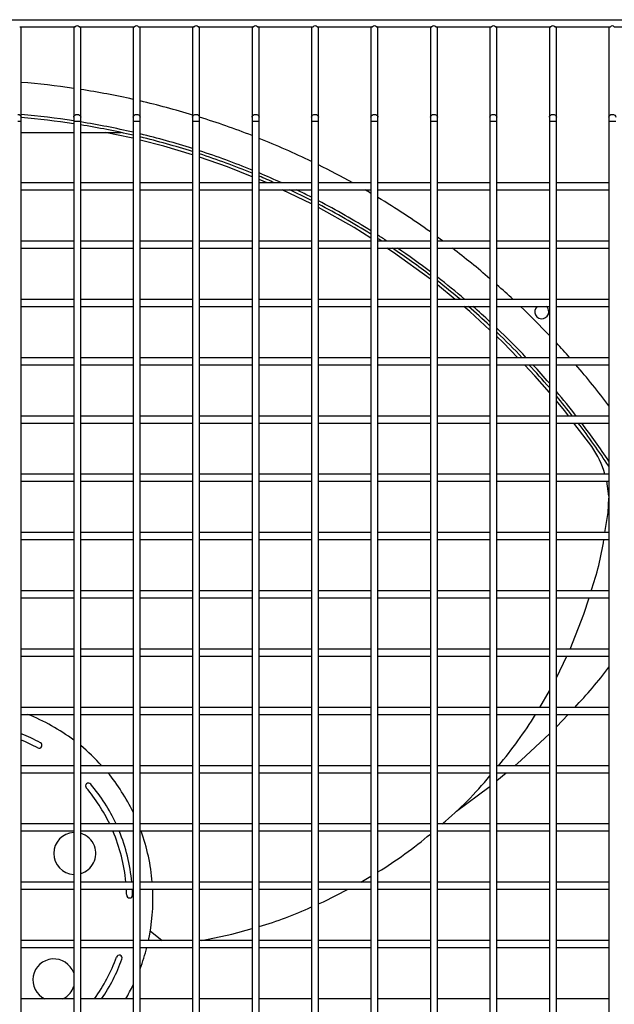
# Model space of a CAD drawing. Extents: x -90708 to 277869, y -117 to 207445.
# Tile 138 of 233: x -76501 to -76246, y 127051 to 127474. Entities that reach past the tile are written whole.
import ezdxf

# ---------------------------------------------------------------- set-up
doc = ezdxf.new("R2010")
doc.units = 0
doc.header["$MEASUREMENT"] = 0
doc.layers.add('ARQ - EQUIPO CONDENSADORA', color=40, linetype='CONTINUOUS')

msp = doc.modelspace()

# ---------------------------------------------------------------- linework, layer by layer
at = {"layer": 'ARQ - EQUIPO CONDENSADORA', "linetype": 'Continuous'}
for p, q in [((-76905.694, 127473.674), (-76221.194, 127473.674)), ((-76500.844, 127470.674), (-76477.043, 127470.674)), ((-76500.194, 127470.174), (-76500.194, 127470.674)), ((-76500.194, 127431.801), (-76500.194, 127470.174)), ((-76477.694, 127470.674), (-76477.694, 127470.174)), ((-76477.694, 127470.174), (-76477.694, 127431.801)), ((-76475.344, 127470.674), (-76451.543, 127470.674)), ((-76474.694, 127470.174), (-76474.694, 127470.674)), ((-76474.694, 127431.801), (-76474.694, 127470.174)), ((-76452.194, 127470.674), (-76452.194, 127470.174)), ((-76452.194, 127470.174), (-76452.194, 127431.801)), ((-76449.844, 127470.674), (-76426.043, 127470.674)), ((-76449.194, 127470.174), (-76449.194, 127470.674)), ((-76449.194, 127431.801), (-76449.194, 127470.174)), ((-76426.694, 127470.674), (-76426.694, 127470.174)), ((-76426.694, 127470.174), (-76426.694, 127431.801)), ((-76424.344, 127470.674), (-76400.543, 127470.674)), ((-76423.694, 127470.174), (-76423.694, 127470.674)), ((-76423.694, 127431.801), (-76423.694, 127470.174)), ((-76401.194, 127470.674), (-76401.194, 127470.174)), ((-76401.194, 127470.174), (-76401.194, 127431.801)), ((-76398.844, 127470.674), (-76375.043, 127470.674)), ((-76398.194, 127470.174), (-76398.194, 127470.674)), ((-76398.194, 127431.801), (-76398.194, 127470.174)), ((-76375.694, 127470.674), (-76375.694, 127470.174)), ((-76375.694, 127470.174), (-76375.694, 127431.801)), ((-76373.344, 127470.674), (-76349.543, 127470.674)), ((-76372.694, 127470.174), (-76372.694, 127470.674)), ((-76372.694, 127431.801), (-76372.694, 127470.174)), ((-76350.194, 127470.674), (-76350.194, 127470.174)), ((-76350.194, 127470.174), (-76350.194, 127431.801)), ((-76347.844, 127470.674), (-76324.043, 127470.674)), ((-76347.194, 127470.174), (-76347.194, 127470.674)), ((-76347.194, 127431.801), (-76347.194, 127470.174)), ((-76324.694, 127470.674), (-76324.694, 127470.174)), ((-76324.694, 127470.174), (-76324.694, 127431.801)), ((-76322.344, 127470.674), (-76298.543, 127470.674)), ((-76321.694, 127470.174), (-76321.694, 127470.674)), ((-76321.694, 127431.801), (-76321.694, 127470.174)), ((-76299.194, 127470.674), (-76299.194, 127470.174)), ((-76299.194, 127470.174), (-76299.194, 127431.801)), ((-76296.844, 127470.674), (-76273.043, 127470.674)), ((-76296.194, 127470.174), (-76296.194, 127470.674)), ((-76296.194, 127431.801), (-76296.194, 127470.174)), ((-76273.694, 127470.674), (-76273.694, 127470.174)), ((-76273.694, 127470.174), (-76273.694, 127431.801)), ((-76271.344, 127470.674), (-76247.543, 127470.674)), ((-76270.694, 127470.174), (-76270.694, 127470.674)), ((-76270.694, 127431.801), (-76270.694, 127470.174)), ((-76248.194, 127470.674), (-76248.194, 127470.174)), ((-76248.194, 127470.174), (-76248.194, 127431.801)), ((-76245.844, 127470.674), (-76222.043, 127470.674)), ((-76500.194, 127430.124), (-76500.194, 127431.801)), ((-76477.694, 127431.801), (-76477.694, 127430.124)), ((-76474.694, 127430.124), (-76474.694, 127431.801)), ((-76452.194, 127431.801), (-76452.194, 127430.124)), ((-76449.194, 127430.124), (-76449.194, 127431.801)), ((-76426.694, 127431.801), (-76426.694, 127430.124)), ((-76423.694, 127430.124), (-76423.694, 127431.801)), ((-76401.194, 127431.801), (-76401.194, 127430.124)), ((-76398.194, 127430.124), (-76398.194, 127431.801)), ((-76375.694, 127431.801), (-76375.694, 127430.124)), ((-76372.694, 127430.124), (-76372.694, 127431.801)), ((-76350.194, 127431.801), (-76350.194, 127430.124)), ((-76347.194, 127430.124), (-76347.194, 127431.801)), ((-76324.694, 127431.801), (-76324.694, 127430.124)), ((-76321.694, 127430.124), (-76321.694, 127431.801)), ((-76299.194, 127431.801), (-76299.194, 127430.124)), ((-76296.194, 127430.124), (-76296.194, 127431.801)), ((-76273.694, 127431.801), (-76273.694, 127430.124)), ((-76270.694, 127430.124), (-76270.694, 127431.801)), ((-76248.194, 127431.801), (-76248.194, 127430.124)), ((-76501.694, 127430.124), (-76500.194, 127430.124)), ((-76500.194, 127402.174), (-76500.194, 127430.124)), ((-76477.694, 127430.124), (-76477.694, 127402.175)), ((-76477.694, 127430.124), (-76476.194, 127430.124)), ((-76476.194, 127430.124), (-76474.694, 127430.124)), ((-76474.694, 127402.174), (-76474.694, 127430.124)), ((-76452.194, 127430.124), (-76452.194, 127402.175)), ((-76452.194, 127430.124), (-76450.694, 127430.124)), ((-76450.694, 127430.124), (-76449.194, 127430.124)), ((-76449.194, 127402.174), (-76449.194, 127430.124)), ((-76426.694, 127430.124), (-76426.694, 127402.175)), ((-76426.694, 127430.124), (-76425.194, 127430.124)), ((-76425.194, 127430.124), (-76423.694, 127430.124)), ((-76423.694, 127402.174), (-76423.694, 127430.124)), ((-76401.194, 127430.124), (-76401.194, 127402.175)), ((-76401.194, 127430.124), (-76399.694, 127430.124)), ((-76399.694, 127430.124), (-76398.194, 127430.124)), ((-76398.194, 127402.174), (-76398.194, 127430.124)), ((-76375.694, 127430.124), (-76375.694, 127402.175)), ((-76375.694, 127430.124), (-76374.194, 127430.124)), ((-76374.194, 127430.124), (-76372.694, 127430.124)), ((-76372.694, 127402.174), (-76372.694, 127430.124)), ((-76350.194, 127430.124), (-76350.194, 127402.175)), ((-76350.194, 127430.124), (-76348.694, 127430.124)), ((-76348.694, 127430.124), (-76347.194, 127430.124)), ((-76347.194, 127402.174), (-76347.194, 127430.124)), ((-76324.694, 127430.124), (-76324.694, 127402.175)), ((-76324.694, 127430.124), (-76323.194, 127430.124)), ((-76323.194, 127430.124), (-76321.694, 127430.124)), ((-76321.694, 127402.174), (-76321.694, 127430.124)), ((-76299.194, 127430.124), (-76299.194, 127402.175)), ((-76299.194, 127430.124), (-76297.694, 127430.124)), ((-76297.694, 127430.124), (-76296.194, 127430.124)), ((-76296.194, 127402.174), (-76296.194, 127430.124)), ((-76273.694, 127430.124), (-76273.694, 127402.175)), ((-76273.694, 127430.124), (-76272.194, 127430.124)), ((-76272.194, 127430.124), (-76270.694, 127430.124)), ((-76270.694, 127402.174), (-76270.694, 127430.124)), ((-76248.194, 127430.124), (-76248.194, 127402.175)), ((-76248.194, 127430.124), (-76246.694, 127430.124)), ((-76246.694, 127430.124), (-76245.194, 127430.124)), ((-76500.194, 127425.268), (-76477.694, 127425.268)), ((-76474.694, 127425.268), (-76457.353, 127425.268)), ((-76477.694, 127403.674), (-76500.194, 127403.674)), ((-76500.194, 127377.174), (-76500.194, 127402.174)), ((-76477.694, 127402.175), (-76477.694, 127377.175)), ((-76452.194, 127403.674), (-76474.694, 127403.674)), ((-76474.694, 127377.174), (-76474.694, 127402.174)), ((-76452.194, 127402.175), (-76452.194, 127377.175)), ((-76426.694, 127403.674), (-76449.194, 127403.674)), ((-76449.194, 127377.174), (-76449.194, 127402.174)), ((-76426.694, 127402.175), (-76426.694, 127377.175)), ((-76401.194, 127403.674), (-76423.694, 127403.674)), ((-76423.694, 127377.174), (-76423.694, 127402.174)), ((-76401.194, 127402.175), (-76401.194, 127377.175)), ((-76394.736, 127403.674), (-76398.194, 127405.081)), ((-76375.694, 127403.674), (-76398.194, 127403.674)), ((-76398.194, 127377.174), (-76398.194, 127402.174)), ((-76375.694, 127402.175), (-76375.694, 127377.175)), ((-76350.194, 127403.674), (-76372.694, 127403.674)), ((-76372.694, 127377.174), (-76372.694, 127402.174)), ((-76350.194, 127402.175), (-76350.194, 127377.175)), ((-76324.694, 127403.674), (-76347.194, 127403.674)), ((-76347.194, 127377.174), (-76347.194, 127402.174)), ((-76324.694, 127402.175), (-76324.694, 127377.175)), ((-76299.194, 127403.674), (-76321.694, 127403.674)), ((-76321.694, 127377.174), (-76321.694, 127402.174)), ((-76299.194, 127402.175), (-76299.194, 127377.175)), ((-76273.694, 127403.674), (-76296.194, 127403.674)), ((-76296.194, 127377.174), (-76296.194, 127402.174)), ((-76273.694, 127402.175), (-76273.694, 127377.175)), ((-76248.194, 127403.674), (-76270.694, 127403.674)), ((-76270.694, 127377.174), (-76270.694, 127402.174)), ((-76248.194, 127402.175), (-76248.194, 127377.175)), ((-76500.194, 127400.674), (-76477.694, 127400.674)), ((-76474.694, 127400.674), (-76452.194, 127400.674)), ((-76449.194, 127400.674), (-76426.694, 127400.674)), ((-76423.694, 127400.674), (-76401.194, 127400.674)), ((-76398.194, 127400.674), (-76375.694, 127400.674)), ((-76375.694, 127394.664), (-76388.239, 127400.674)), ((-76372.694, 127400.674), (-76350.194, 127400.674)), ((-76347.194, 127400.674), (-76324.694, 127400.674)), ((-76321.694, 127400.674), (-76299.194, 127400.674)), ((-76296.194, 127400.674), (-76273.694, 127400.674)), ((-76270.694, 127400.674), (-76248.194, 127400.674)), ((-76477.694, 127378.674), (-76500.194, 127378.674)), ((-76500.194, 127352.174), (-76500.194, 127377.174)), ((-76477.694, 127377.175), (-76477.694, 127352.175)), ((-76452.194, 127378.674), (-76474.694, 127378.674)), ((-76474.694, 127352.174), (-76474.694, 127377.174)), ((-76452.194, 127377.175), (-76452.194, 127352.175)), ((-76426.694, 127378.674), (-76449.194, 127378.674)), ((-76449.194, 127352.174), (-76449.194, 127377.174)), ((-76426.694, 127377.175), (-76426.694, 127352.175)), ((-76401.194, 127378.674), (-76423.694, 127378.674)), ((-76423.694, 127352.174), (-76423.694, 127377.174)), ((-76401.194, 127377.175), (-76401.194, 127352.175)), ((-76375.694, 127378.674), (-76398.194, 127378.674)), ((-76398.194, 127352.174), (-76398.194, 127377.174)), ((-76375.694, 127377.175), (-76375.694, 127352.175)), ((-76350.194, 127378.674), (-76372.694, 127378.674)), ((-76372.694, 127352.174), (-76372.694, 127377.174)), ((-76350.194, 127377.175), (-76350.194, 127352.175)), ((-76324.694, 127378.674), (-76347.194, 127378.674)), ((-76347.194, 127352.174), (-76347.194, 127377.174)), ((-76324.694, 127377.175), (-76324.694, 127352.175)), ((-76299.194, 127378.674), (-76321.694, 127378.674)), ((-76321.694, 127352.174), (-76321.694, 127377.174)), ((-76299.194, 127377.175), (-76299.194, 127352.175)), ((-76273.694, 127378.674), (-76296.194, 127378.674)), ((-76296.194, 127352.174), (-76296.194, 127377.174)), ((-76273.694, 127377.175), (-76273.694, 127352.175)), ((-76248.194, 127378.674), (-76270.694, 127378.674)), ((-76270.694, 127352.174), (-76270.694, 127377.174)), ((-76248.194, 127377.175), (-76248.194, 127352.175)), ((-76500.194, 127375.674), (-76477.694, 127375.674)), ((-76474.694, 127375.674), (-76452.194, 127375.674)), ((-76449.194, 127375.674), (-76426.694, 127375.674)), ((-76423.694, 127375.674), (-76401.194, 127375.674)), ((-76398.194, 127375.674), (-76375.694, 127375.674)), ((-76372.694, 127375.674), (-76350.194, 127375.674)), ((-76347.194, 127375.674), (-76324.694, 127375.674)), ((-76321.694, 127375.674), (-76299.194, 127375.674)), ((-76296.194, 127375.674), (-76273.694, 127375.674)), ((-76270.694, 127375.674), (-76248.194, 127375.674)), ((-76314.047, 127353.674), (-76321.694, 127359.976)), ((-76477.694, 127353.674), (-76500.194, 127353.674)), ((-76500.194, 127327.174), (-76500.194, 127352.174)), ((-76477.694, 127352.175), (-76477.694, 127327.175)), ((-76452.194, 127353.674), (-76474.694, 127353.674)), ((-76474.694, 127327.174), (-76474.694, 127352.174)), ((-76452.194, 127352.175), (-76452.194, 127327.175)), ((-76426.694, 127353.674), (-76449.194, 127353.674)), ((-76449.194, 127327.174), (-76449.194, 127352.174)), ((-76426.694, 127352.175), (-76426.694, 127327.175)), ((-76401.194, 127353.674), (-76423.694, 127353.674)), ((-76423.694, 127327.174), (-76423.694, 127352.174)), ((-76401.194, 127352.175), (-76401.194, 127327.175)), ((-76375.694, 127353.674), (-76398.194, 127353.674)), ((-76398.194, 127327.174), (-76398.194, 127352.174)), ((-76375.694, 127352.175), (-76375.694, 127327.175)), ((-76350.194, 127353.674), (-76372.694, 127353.674)), ((-76372.694, 127327.174), (-76372.694, 127352.174)), ((-76350.194, 127352.175), (-76350.194, 127327.175)), ((-76324.694, 127353.674), (-76347.194, 127353.674)), ((-76347.194, 127327.174), (-76347.194, 127352.174)), ((-76324.694, 127352.175), (-76324.694, 127327.175)), ((-76299.194, 127353.674), (-76321.694, 127353.674)), ((-76321.694, 127327.174), (-76321.694, 127352.174)), ((-76299.194, 127352.175), (-76299.194, 127327.175)), ((-76273.694, 127353.674), (-76296.194, 127353.674)), ((-76296.194, 127327.174), (-76296.194, 127352.174)), ((-76273.694, 127352.175), (-76273.694, 127327.175)), ((-76248.194, 127353.674), (-76270.694, 127353.674)), ((-76270.694, 127327.174), (-76270.694, 127352.174)), ((-76248.194, 127352.175), (-76248.194, 127327.175)), ((-76500.194, 127350.674), (-76477.694, 127350.674)), ((-76474.694, 127350.674), (-76452.194, 127350.674)), ((-76449.194, 127350.674), (-76426.694, 127350.674)), ((-76423.694, 127350.674), (-76401.194, 127350.674)), ((-76398.194, 127350.674), (-76375.694, 127350.674)), ((-76372.694, 127350.674), (-76350.194, 127350.674)), ((-76347.194, 127350.674), (-76324.694, 127350.674)), ((-76321.694, 127350.674), (-76299.194, 127350.674)), ((-76296.194, 127350.674), (-76273.694, 127350.674)), ((-76270.694, 127350.674), (-76248.194, 127350.674)), ((-76477.694, 127328.674), (-76500.194, 127328.674)), ((-76500.194, 127302.174), (-76500.194, 127327.174)), ((-76477.694, 127327.175), (-76477.694, 127302.175)), ((-76452.194, 127328.674), (-76474.694, 127328.674)), ((-76474.694, 127302.174), (-76474.694, 127327.174)), ((-76452.194, 127327.175), (-76452.194, 127302.175)), ((-76426.694, 127328.674), (-76449.194, 127328.674)), ((-76449.194, 127302.174), (-76449.194, 127327.174)), ((-76426.694, 127327.175), (-76426.694, 127302.175)), ((-76401.194, 127328.674), (-76423.694, 127328.674)), ((-76423.694, 127302.174), (-76423.694, 127327.174)), ((-76401.194, 127327.175), (-76401.194, 127302.175)), ((-76375.694, 127328.674), (-76398.194, 127328.674)), ((-76398.194, 127302.174), (-76398.194, 127327.174)), ((-76375.694, 127327.175), (-76375.694, 127302.175)), ((-76350.194, 127328.674), (-76372.694, 127328.674)), ((-76372.694, 127302.174), (-76372.694, 127327.174)), ((-76350.194, 127327.175), (-76350.194, 127302.175)), ((-76324.694, 127328.674), (-76347.194, 127328.674)), ((-76347.194, 127302.174), (-76347.194, 127327.174)), ((-76324.694, 127327.175), (-76324.694, 127302.175)), ((-76299.194, 127328.674), (-76321.694, 127328.674)), ((-76321.694, 127302.174), (-76321.694, 127327.174)), ((-76299.194, 127327.175), (-76299.194, 127302.175)), ((-76273.694, 127328.674), (-76296.194, 127328.674)), ((-76296.194, 127302.174), (-76296.194, 127327.174)), ((-76273.694, 127327.175), (-76273.694, 127302.175)), ((-76248.194, 127328.674), (-76270.694, 127328.674)), ((-76270.694, 127302.174), (-76270.694, 127327.174)), ((-76248.194, 127327.175), (-76248.194, 127302.175)), ((-76500.194, 127325.674), (-76477.694, 127325.674)), ((-76474.694, 127325.674), (-76452.194, 127325.674)), ((-76449.194, 127325.674), (-76426.694, 127325.674)), ((-76423.694, 127325.674), (-76401.194, 127325.674)), ((-76398.194, 127325.674), (-76375.694, 127325.674)), ((-76372.694, 127325.674), (-76350.194, 127325.674)), ((-76347.194, 127325.674), (-76324.694, 127325.674)), ((-76321.694, 127325.674), (-76299.194, 127325.674)), ((-76296.194, 127325.674), (-76273.694, 127325.674)), ((-76270.694, 127325.674), (-76248.194, 127325.674)), ((-76477.694, 127303.674), (-76500.194, 127303.674)), ((-76500.194, 127277.174), (-76500.194, 127302.174)), ((-76500.194, 127300.674), (-76477.694, 127300.674)), ((-76477.694, 127302.175), (-76477.694, 127277.175)), ((-76452.194, 127303.674), (-76474.694, 127303.674)), ((-76474.694, 127277.174), (-76474.694, 127302.174)), ((-76474.694, 127300.674), (-76452.194, 127300.674)), ((-76452.194, 127302.175), (-76452.194, 127277.175)), ((-76426.694, 127303.674), (-76449.194, 127303.674)), ((-76449.194, 127277.174), (-76449.194, 127302.174)), ((-76449.194, 127300.674), (-76426.694, 127300.674)), ((-76426.694, 127302.175), (-76426.694, 127277.175)), ((-76401.194, 127303.674), (-76423.694, 127303.674)), ((-76423.694, 127277.174), (-76423.694, 127302.174)), ((-76423.694, 127300.674), (-76401.194, 127300.674)), ((-76401.194, 127302.175), (-76401.194, 127277.175)), ((-76375.694, 127303.674), (-76398.194, 127303.674)), ((-76398.194, 127277.174), (-76398.194, 127302.174)), ((-76398.194, 127300.674), (-76375.694, 127300.674)), ((-76375.694, 127302.175), (-76375.694, 127277.175)), ((-76350.194, 127303.674), (-76372.694, 127303.674)), ((-76372.694, 127277.174), (-76372.694, 127302.174)), ((-76372.694, 127300.674), (-76350.194, 127300.674)), ((-76350.194, 127302.175), (-76350.194, 127277.175)), ((-76324.694, 127303.674), (-76347.194, 127303.674)), ((-76347.194, 127277.174), (-76347.194, 127302.174)), ((-76347.194, 127300.674), (-76324.694, 127300.674)), ((-76324.694, 127302.175), (-76324.694, 127277.175)), ((-76299.194, 127303.674), (-76321.694, 127303.674)), ((-76321.694, 127277.174), (-76321.694, 127302.174)), ((-76321.694, 127300.674), (-76299.194, 127300.674)), ((-76299.194, 127302.175), (-76299.194, 127277.175)), ((-76273.694, 127303.674), (-76296.194, 127303.674)), ((-76296.194, 127277.174), (-76296.194, 127302.174)), ((-76296.194, 127300.674), (-76273.694, 127300.674)), ((-76273.694, 127302.175), (-76273.694, 127277.175)), ((-76248.194, 127303.674), (-76270.694, 127303.674)), ((-76270.694, 127277.174), (-76270.694, 127302.174)), ((-76270.694, 127300.674), (-76248.194, 127300.674)), ((-76255.51, 127290.57), (-76263.132, 127300.674)), ((-76248.194, 127302.175), (-76248.194, 127277.175)), ((-76477.694, 127278.674), (-76500.194, 127278.674)), ((-76500.194, 127252.174), (-76500.194, 127277.174)), ((-76500.194, 127275.674), (-76477.694, 127275.674)), ((-76477.694, 127277.175), (-76477.694, 127252.175)), ((-76452.194, 127278.674), (-76474.694, 127278.674)), ((-76474.694, 127252.174), (-76474.694, 127277.174)), ((-76474.694, 127275.674), (-76452.194, 127275.674)), ((-76452.194, 127277.175), (-76452.194, 127252.175)), ((-76426.694, 127278.674), (-76449.194, 127278.674)), ((-76449.194, 127252.174), (-76449.194, 127277.174)), ((-76449.194, 127275.674), (-76426.694, 127275.674)), ((-76426.694, 127277.175), (-76426.694, 127252.175)), ((-76401.194, 127278.674), (-76423.694, 127278.674)), ((-76423.694, 127252.174), (-76423.694, 127277.174)), ((-76423.694, 127275.674), (-76401.194, 127275.674)), ((-76401.194, 127277.175), (-76401.194, 127252.175)), ((-76375.694, 127278.674), (-76398.194, 127278.674)), ((-76398.194, 127252.174), (-76398.194, 127277.174)), ((-76398.194, 127275.674), (-76375.694, 127275.674)), ((-76375.694, 127277.175), (-76375.694, 127252.175)), ((-76350.194, 127278.674), (-76372.694, 127278.674)), ((-76372.694, 127252.174), (-76372.694, 127277.174)), ((-76372.694, 127275.674), (-76350.194, 127275.674)), ((-76350.194, 127277.175), (-76350.194, 127252.175)), ((-76324.694, 127278.674), (-76347.194, 127278.674)), ((-76347.194, 127252.174), (-76347.194, 127277.174)), ((-76347.194, 127275.674), (-76324.694, 127275.674)), ((-76324.694, 127277.175), (-76324.694, 127252.175)), ((-76299.194, 127278.674), (-76321.694, 127278.674)), ((-76321.694, 127252.174), (-76321.694, 127277.174)), ((-76321.694, 127275.674), (-76299.194, 127275.674)), ((-76299.194, 127277.175), (-76299.194, 127252.175)), ((-76273.694, 127278.674), (-76296.194, 127278.674)), ((-76296.194, 127252.174), (-76296.194, 127277.174)), ((-76296.194, 127275.674), (-76273.694, 127275.674)), ((-76273.694, 127277.175), (-76273.694, 127252.175)), ((-76248.194, 127278.674), (-76270.694, 127278.674)), ((-76270.694, 127252.174), (-76270.694, 127277.174)), ((-76270.694, 127275.674), (-76248.194, 127275.674)), ((-76248.194, 127269.338), (-76249.015, 127275.674)), ((-76248.194, 127277.175), (-76248.194, 127252.175)), ((-76248.458, 127262.298), (-76248.194, 127268.437)), ((-76249.84, 127253.674), (-76248.458, 127262.298)), ((-76477.694, 127253.674), (-76500.194, 127253.674)), ((-76500.194, 127227.174), (-76500.194, 127252.174)), ((-76500.194, 127250.674), (-76477.694, 127250.674)), ((-76477.694, 127252.175), (-76477.694, 127227.175)), ((-76452.194, 127253.674), (-76474.694, 127253.674)), ((-76474.694, 127227.174), (-76474.694, 127252.174)), ((-76474.694, 127250.674), (-76452.194, 127250.674)), ((-76452.194, 127252.175), (-76452.194, 127227.175)), ((-76426.694, 127253.674), (-76449.194, 127253.674)), ((-76449.194, 127227.174), (-76449.194, 127252.174)), ((-76449.194, 127250.674), (-76426.694, 127250.674)), ((-76426.694, 127252.175), (-76426.694, 127227.175)), ((-76401.194, 127253.674), (-76423.694, 127253.674)), ((-76423.694, 127227.174), (-76423.694, 127252.174)), ((-76423.694, 127250.674), (-76401.194, 127250.674)), ((-76401.194, 127252.175), (-76401.194, 127227.175)), ((-76375.694, 127253.674), (-76398.194, 127253.674)), ((-76398.194, 127227.174), (-76398.194, 127252.174)), ((-76398.194, 127250.674), (-76375.694, 127250.674)), ((-76375.694, 127252.175), (-76375.694, 127227.175)), ((-76350.194, 127253.674), (-76372.694, 127253.674)), ((-76372.694, 127227.174), (-76372.694, 127252.174)), ((-76372.694, 127250.674), (-76350.194, 127250.674)), ((-76350.194, 127252.175), (-76350.194, 127227.175)), ((-76324.694, 127253.674), (-76347.194, 127253.674)), ((-76347.194, 127227.174), (-76347.194, 127252.174)), ((-76347.194, 127250.674), (-76324.694, 127250.674)), ((-76324.694, 127252.175), (-76324.694, 127227.175)), ((-76299.194, 127253.674), (-76321.694, 127253.674)), ((-76321.694, 127227.174), (-76321.694, 127252.174)), ((-76321.694, 127250.674), (-76299.194, 127250.674)), ((-76299.194, 127252.175), (-76299.194, 127227.175)), ((-76273.694, 127253.674), (-76296.194, 127253.674)), ((-76296.194, 127227.174), (-76296.194, 127252.174)), ((-76296.194, 127250.674), (-76273.694, 127250.674)), ((-76273.694, 127252.175), (-76273.694, 127227.175)), ((-76248.194, 127253.674), (-76270.694, 127253.674)), ((-76270.694, 127227.174), (-76270.694, 127252.174)), ((-76270.694, 127250.674), (-76248.194, 127250.674)), ((-76248.194, 127252.175), (-76248.194, 127227.175)), ((-76477.694, 127228.674), (-76500.194, 127228.674)), ((-76452.194, 127228.674), (-76474.694, 127228.674)), ((-76426.694, 127228.674), (-76449.194, 127228.674)), ((-76401.194, 127228.674), (-76423.694, 127228.674)), ((-76375.694, 127228.674), (-76398.194, 127228.674)), ((-76350.194, 127228.674), (-76372.694, 127228.674)), ((-76324.694, 127228.674), (-76347.194, 127228.674)), ((-76299.194, 127228.674), (-76321.694, 127228.674)), ((-76273.694, 127228.674), (-76296.194, 127228.674)), ((-76248.194, 127228.674), (-76270.694, 127228.674)), ((-76500.194, 127202.174), (-76500.194, 127227.174)), ((-76500.194, 127225.674), (-76477.694, 127225.674)), ((-76477.694, 127227.175), (-76477.694, 127202.175)), ((-76474.694, 127202.174), (-76474.694, 127227.174)), ((-76474.694, 127225.674), (-76452.194, 127225.674)), ((-76452.194, 127227.175), (-76452.194, 127202.175)), ((-76449.194, 127202.174), (-76449.194, 127227.174)), ((-76449.194, 127225.674), (-76426.694, 127225.674)), ((-76426.694, 127227.175), (-76426.694, 127202.175)), ((-76423.694, 127202.174), (-76423.694, 127227.174)), ((-76423.694, 127225.674), (-76401.194, 127225.674)), ((-76401.194, 127227.175), (-76401.194, 127202.175)), ((-76398.194, 127202.174), (-76398.194, 127227.174)), ((-76398.194, 127225.674), (-76375.694, 127225.674)), ((-76375.694, 127227.175), (-76375.694, 127202.175)), ((-76372.694, 127202.174), (-76372.694, 127227.174)), ((-76372.694, 127225.674), (-76350.194, 127225.674)), ((-76350.194, 127227.175), (-76350.194, 127202.175)), ((-76347.194, 127202.174), (-76347.194, 127227.174)), ((-76347.194, 127225.674), (-76324.694, 127225.674)), ((-76324.694, 127227.175), (-76324.694, 127202.175)), ((-76321.694, 127202.174), (-76321.694, 127227.174)), ((-76321.694, 127225.674), (-76299.194, 127225.674)), ((-76299.194, 127227.175), (-76299.194, 127202.175)), ((-76296.194, 127202.174), (-76296.194, 127227.174)), ((-76296.194, 127225.674), (-76273.694, 127225.674)), ((-76273.694, 127227.175), (-76273.694, 127202.175)), ((-76270.694, 127202.174), (-76270.694, 127227.174)), ((-76270.694, 127225.674), (-76248.194, 127225.674)), ((-76248.194, 127227.175), (-76248.194, 127202.175)), ((-76477.694, 127203.674), (-76500.194, 127203.674)), ((-76452.194, 127203.674), (-76474.694, 127203.674)), ((-76426.694, 127203.674), (-76449.194, 127203.674)), ((-76401.194, 127203.674), (-76423.694, 127203.674)), ((-76375.694, 127203.674), (-76398.194, 127203.674)), ((-76350.194, 127203.674), (-76372.694, 127203.674)), ((-76324.694, 127203.674), (-76347.194, 127203.674)), ((-76299.194, 127203.674), (-76321.694, 127203.674)), ((-76273.694, 127203.674), (-76296.194, 127203.674)), ((-76248.194, 127203.674), (-76270.694, 127203.674)), ((-76500.194, 127177.174), (-76500.194, 127202.174)), ((-76500.194, 127200.674), (-76477.694, 127200.674)), ((-76477.694, 127202.175), (-76477.694, 127177.175)), ((-76474.694, 127177.174), (-76474.694, 127202.174)), ((-76474.694, 127200.674), (-76452.194, 127200.674)), ((-76452.194, 127202.175), (-76452.194, 127177.175)), ((-76449.194, 127177.174), (-76449.194, 127202.174)), ((-76449.194, 127200.674), (-76426.694, 127200.674)), ((-76426.694, 127202.175), (-76426.694, 127177.175)), ((-76423.694, 127177.174), (-76423.694, 127202.174)), ((-76423.694, 127200.674), (-76401.194, 127200.674)), ((-76401.194, 127202.175), (-76401.194, 127177.175)), ((-76398.194, 127177.174), (-76398.194, 127202.174)), ((-76398.194, 127200.674), (-76375.694, 127200.674)), ((-76375.694, 127202.175), (-76375.694, 127177.175)), ((-76372.694, 127177.174), (-76372.694, 127202.174)), ((-76372.694, 127200.674), (-76350.194, 127200.674)), ((-76350.194, 127202.175), (-76350.194, 127177.175)), ((-76347.194, 127177.174), (-76347.194, 127202.174)), ((-76347.194, 127200.674), (-76324.694, 127200.674)), ((-76324.694, 127202.175), (-76324.694, 127177.175)), ((-76321.694, 127177.174), (-76321.694, 127202.174)), ((-76321.694, 127200.674), (-76299.194, 127200.674)), ((-76299.194, 127202.175), (-76299.194, 127177.175)), ((-76296.194, 127177.174), (-76296.194, 127202.174)), ((-76296.194, 127200.674), (-76273.694, 127200.674)), ((-76273.694, 127202.175), (-76273.694, 127177.175)), ((-76270.694, 127177.174), (-76270.694, 127202.174)), ((-76270.694, 127200.674), (-76248.194, 127200.674)), ((-76270.694, 127191.317), (-76266.175, 127200.674)), ((-76248.194, 127202.175), (-76248.194, 127177.175)), ((-76277.737, 127178.674), (-76273.694, 127185.735)), ((-76477.694, 127178.674), (-76500.194, 127178.674)), ((-76452.194, 127178.674), (-76474.694, 127178.674)), ((-76426.694, 127178.674), (-76449.194, 127178.674)), ((-76401.194, 127178.674), (-76423.694, 127178.674)), ((-76375.694, 127178.674), (-76398.194, 127178.674)), ((-76350.194, 127178.674), (-76372.694, 127178.674)), ((-76324.694, 127178.674), (-76347.194, 127178.674)), ((-76299.194, 127178.674), (-76321.694, 127178.674)), ((-76273.694, 127178.674), (-76296.194, 127178.674)), ((-76248.194, 127178.674), (-76270.694, 127178.674)), ((-76500.194, 127152.174), (-76500.194, 127177.174)), ((-76500.194, 127175.674), (-76477.694, 127175.674)), ((-76477.694, 127177.175), (-76477.694, 127152.175)), ((-76474.694, 127152.174), (-76474.694, 127177.174)), ((-76474.694, 127175.674), (-76452.194, 127175.674)), ((-76452.194, 127177.175), (-76452.194, 127152.175)), ((-76449.194, 127152.174), (-76449.194, 127177.174)), ((-76449.194, 127175.674), (-76426.694, 127175.674)), ((-76426.694, 127177.175), (-76426.694, 127152.175)), ((-76423.694, 127152.174), (-76423.694, 127177.174)), ((-76423.694, 127175.674), (-76401.194, 127175.674)), ((-76401.194, 127177.175), (-76401.194, 127152.175)), ((-76398.194, 127152.174), (-76398.194, 127177.174)), ((-76398.194, 127175.674), (-76375.694, 127175.674)), ((-76375.694, 127177.175), (-76375.694, 127152.175)), ((-76372.694, 127152.174), (-76372.694, 127177.174)), ((-76372.694, 127175.674), (-76350.194, 127175.674)), ((-76350.194, 127177.175), (-76350.194, 127152.175)), ((-76347.194, 127152.174), (-76347.194, 127177.174)), ((-76347.194, 127175.674), (-76324.694, 127175.674)), ((-76324.694, 127177.175), (-76324.694, 127152.175)), ((-76321.694, 127152.174), (-76321.694, 127177.174)), ((-76321.694, 127175.674), (-76299.194, 127175.674)), ((-76299.194, 127177.175), (-76299.194, 127152.175)), ((-76296.194, 127152.174), (-76296.194, 127177.174)), ((-76296.194, 127175.674), (-76273.694, 127175.674)), ((-76273.694, 127177.175), (-76273.694, 127152.175)), ((-76270.694, 127152.174), (-76270.694, 127177.174)), ((-76270.694, 127175.674), (-76248.194, 127175.674)), ((-76270.694, 127170.366), (-76265.674, 127175.674)), ((-76248.194, 127177.175), (-76248.194, 127152.175)), ((-76477.694, 127153.674), (-76500.194, 127153.674)), ((-76452.194, 127153.674), (-76474.694, 127153.674)), ((-76426.694, 127153.674), (-76449.194, 127153.674)), ((-76401.194, 127153.674), (-76423.694, 127153.674)), ((-76375.694, 127153.674), (-76398.194, 127153.674)), ((-76350.194, 127153.674), (-76372.694, 127153.674)), ((-76324.694, 127153.674), (-76347.194, 127153.674)), ((-76299.194, 127153.674), (-76321.694, 127153.674)), ((-76273.694, 127153.674), (-76296.194, 127153.674)), ((-76248.194, 127153.674), (-76270.694, 127153.674)), ((-76500.194, 127127.174), (-76500.194, 127152.174)), ((-76500.194, 127150.674), (-76477.694, 127150.674)), ((-76477.694, 127152.175), (-76477.694, 127127.175)), ((-76474.694, 127127.174), (-76474.694, 127152.174)), ((-76474.694, 127150.674), (-76452.194, 127150.674)), ((-76452.194, 127152.175), (-76452.194, 127127.175)), ((-76449.194, 127127.174), (-76449.194, 127152.174)), ((-76449.194, 127150.674), (-76426.694, 127150.674)), ((-76426.694, 127152.175), (-76426.694, 127127.175)), ((-76423.694, 127127.174), (-76423.694, 127152.174)), ((-76423.694, 127150.674), (-76401.194, 127150.674)), ((-76401.194, 127152.175), (-76401.194, 127127.175)), ((-76398.194, 127127.174), (-76398.194, 127152.174)), ((-76398.194, 127150.674), (-76375.694, 127150.674)), ((-76375.694, 127152.175), (-76375.694, 127127.175)), ((-76372.694, 127127.174), (-76372.694, 127152.174)), ((-76372.694, 127150.674), (-76350.194, 127150.674)), ((-76350.194, 127152.175), (-76350.194, 127127.175)), ((-76347.194, 127127.174), (-76347.194, 127152.174)), ((-76347.194, 127150.674), (-76324.694, 127150.674)), ((-76324.694, 127152.175), (-76324.694, 127127.175)), ((-76321.694, 127127.174), (-76321.694, 127152.174)), ((-76321.694, 127150.674), (-76299.194, 127150.674)), ((-76299.194, 127152.175), (-76299.194, 127127.175)), ((-76296.194, 127127.174), (-76296.194, 127152.174)), ((-76296.194, 127150.674), (-76273.694, 127150.674)), ((-76296.194, 127147.321), (-76292.165, 127150.674)), ((-76273.694, 127152.175), (-76273.694, 127127.175)), ((-76270.694, 127127.174), (-76270.694, 127152.174)), ((-76270.694, 127150.674), (-76248.194, 127150.674)), ((-76248.194, 127152.175), (-76248.194, 127127.175)), ((-76477.694, 127128.674), (-76500.194, 127128.674)), ((-76452.194, 127128.674), (-76474.694, 127128.674)), ((-76426.694, 127128.674), (-76449.194, 127128.674)), ((-76401.194, 127128.674), (-76423.694, 127128.674)), ((-76375.694, 127128.674), (-76398.194, 127128.674)), ((-76350.194, 127128.674), (-76372.694, 127128.674)), ((-76324.694, 127128.674), (-76347.194, 127128.674)), ((-76299.194, 127128.674), (-76321.694, 127128.674)), ((-76273.694, 127128.674), (-76296.194, 127128.674)), ((-76248.194, 127128.674), (-76270.694, 127128.674)), ((-76500.194, 127102.174), (-76500.194, 127127.174)), ((-76500.194, 127125.674), (-76477.694, 127125.674)), ((-76477.694, 127127.175), (-76477.694, 127102.175)), ((-76474.694, 127102.174), (-76474.694, 127127.174)), ((-76474.694, 127125.674), (-76452.194, 127125.674)), ((-76452.194, 127127.175), (-76452.194, 127102.175)), ((-76449.194, 127102.174), (-76449.194, 127127.174)), ((-76449.194, 127125.674), (-76426.694, 127125.674)), ((-76426.694, 127127.175), (-76426.694, 127102.175)), ((-76423.694, 127102.174), (-76423.694, 127127.174)), ((-76423.694, 127125.674), (-76401.194, 127125.674)), ((-76401.194, 127127.175), (-76401.194, 127102.175)), ((-76398.194, 127102.174), (-76398.194, 127127.174)), ((-76398.194, 127125.674), (-76375.694, 127125.674)), ((-76375.694, 127127.175), (-76375.694, 127102.175)), ((-76372.694, 127102.174), (-76372.694, 127127.174)), ((-76372.694, 127125.674), (-76350.194, 127125.674)), ((-76350.194, 127127.175), (-76350.194, 127102.175)), ((-76347.194, 127102.174), (-76347.194, 127127.174)), ((-76347.194, 127125.674), (-76324.694, 127125.674)), ((-76324.694, 127127.175), (-76324.694, 127102.175)), ((-76321.694, 127102.174), (-76321.694, 127127.174)), ((-76321.694, 127125.674), (-76299.194, 127125.674)), ((-76299.194, 127127.175), (-76299.194, 127102.175)), ((-76296.194, 127102.174), (-76296.194, 127127.174)), ((-76296.194, 127125.674), (-76273.694, 127125.674)), ((-76273.694, 127127.175), (-76273.694, 127102.175)), ((-76270.694, 127102.174), (-76270.694, 127127.174)), ((-76270.694, 127125.674), (-76248.194, 127125.674)), ((-76248.194, 127127.175), (-76248.194, 127102.175)), ((-76354.604, 127103.674), (-76350.194, 127106.296)), ((-76477.694, 127103.674), (-76500.194, 127103.674)), ((-76500.194, 127077.174), (-76500.194, 127102.174)), ((-76477.694, 127102.175), (-76477.694, 127077.175)), ((-76452.194, 127103.674), (-76474.694, 127103.674)), ((-76474.694, 127077.174), (-76474.694, 127102.174)), ((-76452.194, 127102.175), (-76452.194, 127077.175)), ((-76426.694, 127103.674), (-76449.194, 127103.674)), ((-76449.194, 127077.174), (-76449.194, 127102.174)), ((-76426.694, 127102.175), (-76426.694, 127077.175)), ((-76401.194, 127103.674), (-76423.694, 127103.674)), ((-76423.694, 127077.174), (-76423.694, 127102.174)), ((-76401.194, 127102.175), (-76401.194, 127077.175)), ((-76375.694, 127103.674), (-76398.194, 127103.674)), ((-76398.194, 127077.174), (-76398.194, 127102.174)), ((-76375.694, 127102.175), (-76375.694, 127077.175)), ((-76350.194, 127103.674), (-76372.694, 127103.674)), ((-76372.694, 127077.174), (-76372.694, 127102.174)), ((-76350.194, 127102.175), (-76350.194, 127077.175)), ((-76324.694, 127103.674), (-76347.194, 127103.674)), ((-76347.194, 127077.174), (-76347.194, 127102.174)), ((-76324.694, 127102.175), (-76324.694, 127077.175)), ((-76299.194, 127103.674), (-76321.694, 127103.674)), ((-76321.694, 127077.174), (-76321.694, 127102.174)), ((-76299.194, 127102.175), (-76299.194, 127077.175)), ((-76273.694, 127103.674), (-76296.194, 127103.674)), ((-76296.194, 127077.174), (-76296.194, 127102.174)), ((-76273.694, 127102.175), (-76273.694, 127077.175)), ((-76248.194, 127103.674), (-76270.694, 127103.674)), ((-76270.694, 127077.174), (-76270.694, 127102.174)), ((-76248.194, 127102.175), (-76248.194, 127077.175)), ((-76500.194, 127100.674), (-76477.694, 127100.674)), ((-76474.694, 127100.674), (-76452.194, 127100.674)), ((-76449.194, 127100.674), (-76426.694, 127100.674)), ((-76423.694, 127100.674), (-76401.194, 127100.674)), ((-76398.194, 127100.674), (-76375.694, 127100.674)), ((-76372.694, 127100.674), (-76350.194, 127100.674)), ((-76347.194, 127100.674), (-76324.694, 127100.674)), ((-76321.694, 127100.674), (-76299.194, 127100.674)), ((-76296.194, 127100.674), (-76273.694, 127100.674)), ((-76270.694, 127100.674), (-76248.194, 127100.674)), ((-76444.825, 127082.847), (-76439.738, 127078.674)), ((-76477.694, 127078.674), (-76500.194, 127078.674)), ((-76500.194, 127052.174), (-76500.194, 127077.174)), ((-76477.694, 127077.175), (-76477.694, 127052.175)), ((-76452.194, 127078.674), (-76474.694, 127078.674)), ((-76474.694, 127052.174), (-76474.694, 127077.174)), ((-76452.194, 127077.175), (-76452.194, 127052.175)), ((-76426.694, 127078.674), (-76449.194, 127078.674)), ((-76449.194, 127052.174), (-76449.194, 127077.174)), ((-76426.694, 127077.175), (-76426.694, 127052.175)), ((-76401.194, 127078.674), (-76423.694, 127078.674)), ((-76423.694, 127052.174), (-76423.694, 127077.174)), ((-76401.194, 127077.175), (-76401.194, 127052.175)), ((-76375.694, 127078.674), (-76398.194, 127078.674)), ((-76398.194, 127052.174), (-76398.194, 127077.174)), ((-76375.694, 127077.175), (-76375.694, 127052.175)), ((-76350.194, 127078.674), (-76372.694, 127078.674)), ((-76372.694, 127052.174), (-76372.694, 127077.174)), ((-76350.194, 127077.175), (-76350.194, 127052.175)), ((-76324.694, 127078.674), (-76347.194, 127078.674)), ((-76347.194, 127052.174), (-76347.194, 127077.174)), ((-76324.694, 127077.175), (-76324.694, 127052.175)), ((-76299.194, 127078.674), (-76321.694, 127078.674)), ((-76321.694, 127052.174), (-76321.694, 127077.174)), ((-76299.194, 127077.175), (-76299.194, 127052.175)), ((-76273.694, 127078.674), (-76296.194, 127078.674)), ((-76296.194, 127052.174), (-76296.194, 127077.174)), ((-76273.694, 127077.175), (-76273.694, 127052.175)), ((-76248.194, 127078.674), (-76270.694, 127078.674)), ((-76270.694, 127052.174), (-76270.694, 127077.174)), ((-76248.194, 127077.175), (-76248.194, 127052.175)), ((-76500.194, 127075.674), (-76477.694, 127075.674)), ((-76474.694, 127075.674), (-76452.194, 127075.674)), ((-76449.194, 127075.674), (-76426.694, 127075.674)), ((-76423.694, 127075.674), (-76401.194, 127075.674)), ((-76398.194, 127075.674), (-76375.694, 127075.674)), ((-76372.694, 127075.674), (-76350.194, 127075.674)), ((-76347.194, 127075.674), (-76324.694, 127075.674)), ((-76321.694, 127075.674), (-76299.194, 127075.674)), ((-76296.194, 127075.674), (-76273.694, 127075.674)), ((-76270.694, 127075.674), (-76248.194, 127075.674)), ((-76477.694, 127053.674), (-76500.194, 127053.674)), ((-76500.194, 127027.174), (-76500.194, 127052.174)), ((-76477.694, 127052.175), (-76477.694, 127027.175)), ((-76452.194, 127053.674), (-76474.694, 127053.674)), ((-76474.694, 127027.174), (-76474.694, 127052.174)), ((-76452.194, 127052.175), (-76452.194, 127027.175)), ((-76426.694, 127053.674), (-76449.194, 127053.674)), ((-76449.194, 127027.174), (-76449.194, 127052.174)), ((-76426.694, 127052.175), (-76426.694, 127027.175)), ((-76401.194, 127053.674), (-76423.694, 127053.674)), ((-76423.694, 127027.174), (-76423.694, 127052.174)), ((-76401.194, 127052.175), (-76401.194, 127027.175)), ((-76375.694, 127053.674), (-76398.194, 127053.674)), ((-76398.194, 127027.174), (-76398.194, 127052.174)), ((-76375.694, 127052.175), (-76375.694, 127027.175)), ((-76350.194, 127053.674), (-76372.694, 127053.674)), ((-76372.694, 127027.174), (-76372.694, 127052.174)), ((-76350.194, 127052.175), (-76350.194, 127027.175)), ((-76324.694, 127053.674), (-76347.194, 127053.674)), ((-76347.194, 127027.174), (-76347.194, 127052.174)), ((-76324.694, 127052.175), (-76324.694, 127027.175)), ((-76299.194, 127053.674), (-76321.694, 127053.674)), ((-76321.694, 127027.174), (-76321.694, 127052.174)), ((-76299.194, 127052.175), (-76299.194, 127027.175)), ((-76273.694, 127053.674), (-76296.194, 127053.674)), ((-76296.194, 127027.174), (-76296.194, 127052.174)), ((-76273.694, 127052.175), (-76273.694, 127027.175)), ((-76248.194, 127053.674), (-76270.694, 127053.674)), ((-76270.694, 127027.174), (-76270.694, 127052.174)), ((-76248.194, 127052.175), (-76248.194, 127027.175))]:
    msp.add_line(p, q, dxfattribs=at)
at = {"layer": 'ARQ - EQUIPO CONDENSADORA', "linetype": 'Continuous', "flags": 128}
for points in [[(-76501.694, 127433.059), (-76501.12, 127432.963), (-76500.633, 127432.691), (-76500.308, 127432.282), (-76500.194, 127431.801)], [(-76477.694, 127431.801), (-76477.58, 127432.282), (-76477.255, 127432.691), (-76476.768, 127432.963), (-76476.194, 127433.059)], [(-76476.194, 127433.059), (-76475.62, 127432.963), (-76475.133, 127432.691), (-76474.808, 127432.282), (-76474.694, 127431.801)], [(-76452.194, 127431.801), (-76452.08, 127432.282), (-76451.755, 127432.691), (-76451.268, 127432.963), (-76450.694, 127433.059)], [(-76450.694, 127433.059), (-76450.12, 127432.963), (-76449.633, 127432.691), (-76449.308, 127432.282), (-76449.194, 127431.801)], [(-76426.694, 127431.801), (-76426.58, 127432.282), (-76426.255, 127432.691), (-76425.768, 127432.963), (-76425.194, 127433.059)], [(-76425.194, 127433.059), (-76424.62, 127432.963), (-76424.133, 127432.691), (-76423.808, 127432.282), (-76423.694, 127431.801)], [(-76401.194, 127431.801), (-76401.08, 127432.282), (-76400.755, 127432.691), (-76400.268, 127432.963), (-76399.694, 127433.059)], [(-76399.694, 127433.059), (-76399.12, 127432.963), (-76398.633, 127432.691), (-76398.308, 127432.282), (-76398.194, 127431.801)], [(-76375.694, 127431.801), (-76375.58, 127432.282), (-76375.255, 127432.691), (-76374.768, 127432.963), (-76374.194, 127433.059)], [(-76374.194, 127433.059), (-76373.62, 127432.963), (-76373.133, 127432.691), (-76372.808, 127432.282), (-76372.694, 127431.801)], [(-76350.194, 127431.801), (-76350.08, 127432.282), (-76349.755, 127432.691), (-76349.268, 127432.963), (-76348.694, 127433.059)], [(-76348.694, 127433.059), (-76348.12, 127432.963), (-76347.633, 127432.691), (-76347.308, 127432.282), (-76347.194, 127431.801)], [(-76324.694, 127431.801), (-76324.58, 127432.282), (-76324.255, 127432.691), (-76323.768, 127432.963), (-76323.194, 127433.059)], [(-76323.194, 127433.059), (-76322.62, 127432.963), (-76322.133, 127432.691), (-76321.808, 127432.282), (-76321.694, 127431.801)], [(-76299.194, 127431.801), (-76299.08, 127432.282), (-76298.755, 127432.691), (-76298.268, 127432.963), (-76297.694, 127433.059)], [(-76297.694, 127433.059), (-76297.12, 127432.963), (-76296.633, 127432.691), (-76296.308, 127432.282), (-76296.194, 127431.801)], [(-76273.694, 127431.801), (-76273.58, 127432.282), (-76273.255, 127432.691), (-76272.768, 127432.963), (-76272.194, 127433.059)], [(-76272.194, 127433.059), (-76271.62, 127432.963), (-76271.133, 127432.691), (-76270.808, 127432.282), (-76270.694, 127431.801)], [(-76248.194, 127431.801), (-76248.08, 127432.282), (-76247.755, 127432.691), (-76247.268, 127432.963), (-76246.694, 127433.059)], [(-76246.694, 127433.059), (-76246.12, 127432.963), (-76245.633, 127432.691), (-76245.308, 127432.282), (-76245.194, 127431.801)], [(-76452.194, 127422.804), (-76453.005, 127423.011), (-76464.195, 127425.268)], [(-76426.694, 127415.737), (-76439.038, 127419.453), (-76449.194, 127422.04)], [(-76401.194, 127406.302), (-76411.753, 127410.6), (-76423.694, 127414.759)], [(-76350.194, 127379.985), (-76357.368, 127384.549), (-76372.694, 127393.061)], [(-76324.694, 127362.352), (-76340.558, 127373.856), (-76343.416, 127375.674)], [(-76299.194, 127340.525), (-76307.749, 127348.484), (-76310.406, 127350.674)], [(-76287.23, 127328.674), (-76293.473, 127335.203), (-76296.194, 127337.734)], [(-76273.694, 127313.711), (-76279.855, 127320.96), (-76284.362, 127325.674)], [(-76265.395, 127303.674), (-76267.225, 127306.1), (-76270.694, 127310.181)], [(-76264.729, 127203.674), (-76258.847, 127218.62), (-76256.656, 127225.674)], [(-76288.56, 127153.674), (-76285.775, 127155.991), (-76273.694, 127167.328)], [(-76313.49, 127134.242), (-76299.667, 127144.431), (-76299.194, 127144.824)], [(-76372.694, 127094.359), (-76370.57, 127095.266), (-76359.929, 127100.674)], [(-76422.669, 127078.674), (-76409.924, 127081.396), (-76401.194, 127083.852)]]:
    msp.add_lwpolyline(points, dxfattribs=at)
at = {"layer": 'ARQ - EQUIPO CONDENSADORA', "linetype": 'Continuous'}
for centre, radius, start, end in [((-76500.818, 127470.13), 0.625, 4.07139, 60.5065), ((-76477.07, 127470.13), 0.625, 119.4935, 175.92861), ((-76476.194, 127469.684), 1.305, 49.37511, 130.62489), ((-76475.318, 127470.13), 0.625, 4.07139, 60.5065), ((-76451.57, 127470.13), 0.625, 119.4935, 175.9286), ((-76450.694, 127469.684), 1.305, 49.37511, 130.62489), ((-76449.818, 127470.13), 0.625, 4.07139, 60.5065), ((-76426.07, 127470.13), 0.625, 119.4935, 175.92861), ((-76425.194, 127469.684), 1.305, 49.37511, 130.62489), ((-76424.318, 127470.13), 0.625, 4.0714, 60.50649), ((-76400.57, 127470.13), 0.625, 119.4935, 175.92861), ((-76399.694, 127469.684), 1.305, 49.37511, 130.62489), ((-76398.818, 127470.13), 0.625, 4.07139, 60.5065), ((-76375.07, 127470.13), 0.625, 119.4935, 175.92861), ((-76374.194, 127469.684), 1.305, 49.37511, 130.62489), ((-76373.318, 127470.13), 0.625, 4.0714, 60.5065), ((-76349.57, 127470.13), 0.625, 119.4935, 175.9286), ((-76348.694, 127469.684), 1.305, 49.37511, 130.62489), ((-76347.818, 127470.13), 0.625, 4.0714, 60.5065), ((-76324.07, 127470.13), 0.625, 119.4935, 175.92861), ((-76323.194, 127469.684), 1.305, 49.37511, 130.62489), ((-76322.318, 127470.13), 0.625, 4.07139, 60.5065), ((-76298.57, 127470.13), 0.625, 119.4935, 175.92861), ((-76297.694, 127469.684), 1.305, 49.37511, 130.62489), ((-76296.818, 127470.13), 0.625, 4.07139, 60.5065), ((-76273.07, 127470.13), 0.625, 119.4935, 175.92861), ((-76272.194, 127469.684), 1.305, 49.37511, 130.62489), ((-76271.318, 127470.13), 0.625, 4.0714, 60.5065), ((-76247.57, 127470.13), 0.625, 119.4935, 175.9286), ((-76246.694, 127469.684), 1.305, 49.37511, 130.62489), ((-76528.693, 127096.673), 351.25, 81.65155, 85.34614), ((-76528.693, 127096.673), 351.25, 77.42069, 81.15663), ((-76528.693, 127096.673), 351.25, 73.11878, 76.9188), ((-76528.693, 127096.673), 337.5, 81.30885, 85.15609), ((-76528.693, 127096.673), 336.25, 81.27629, 85.13804), ((-76528.693, 127096.673), 351.25, 68.71628, 72.60668), ((-76528.693, 127096.673), 337.5, 76.89927, 80.79328), ((-76528.693, 127096.673), 336.25, 76.8497, 80.75875), ((-76528.693, 127096.673), 337.5, 72.40905, 76.3758), ((-76528.693, 127096.673), 336.25, 72.34151, 76.32417), ((-76528.693, 127096.673), 351.25, 64.17752, 68.19015), ((-76528.693, 127096.673), 337.5, 67.80408, 71.87397), ((-76528.693, 127096.673), 336.25, 67.71715, 71.80424), ((-76528.693, 127096.673), 351.25, 60.9297, 63.63261), ((-76528.693, 127096.673), 337.5, 65.45463, 67.25294), ((-76528.693, 127096.673), 336.25, 65.92526, 67.1636), ((-76528.693, 127096.673), 336.25, 62.93406, 64.70129), ((-76528.693, 127096.673), 337.5, 63.04244, 64.256), ((-76528.693, 127096.673), 351.25, 59.45718, 59.93793), ((-76528.693, 127096.673), 337.5, 58.06979, 62.46959), ((-76528.693, 127096.673), 336.25, 57.93696, 62.35852), ((-76528.693, 127096.673), 351.25, 54.49457, 58.8873), ((-76528.693, 127096.673), 337.5, 56.67404, 57.46771), ((-76528.693, 127096.673), 336.25, 56.99938, 57.33175), ((-76528.693, 127096.673), 351.25, 53.40311, 53.89116), ((-76528.693, 127096.673), 336.25, 52.64956, 56.07232), ((-76528.693, 127096.673), 337.5, 52.81134, 55.75813), ((-76528.693, 127096.673), 351.25, 49.20323, 52.59003), ((-76528.693, 127096.673), 337.5, 49.59524, 52.1693), ((-76528.693, 127096.673), 336.25, 49.84611, 52.00371), ((-76528.693, 127096.673), 351.25, 47.02704, 48.55362), ((-76528.693, 127096.673), 336.25, 46.95874, 49.05975), ((-76528.693, 127096.673), 337.5, 47.15659, 48.81572), ((-76528.693, 127096.673), 351.25, 43.44992, 46.31388), ((-76276.963, 127348.403), 3, 130.79998, 0), ((-76276.963, 127348.403), 3, 0, 49.20002), ((-76528.693, 127096.673), 337.5, 43.42547, 46.45802), ((-76528.693, 127096.673), 336.25, 43.6274, 46.25525), ((-76528.693, 127096.673), 351.25, 41.3381, 42.7336), ((-76528.693, 127096.673), 336.25, 40.68005, 42.92527), ((-76528.693, 127096.673), 337.5, 40.92632, 42.72821), ((-76528.693, 127096.673), 351.25, 37.00589, 40.68955), ((-76528.693, 127096.673), 337.5, 37.83113, 40.14267), ((-76528.693, 127096.673), 336.25, 37.99672, 39.88945), ((-76528.693, 127096.673), 336.25, 33.4676, 37.35087), ((-76528.693, 127096.673), 337.5, 33.78726, 37.18909), ((-76285.718, 127269.007), 37.115, 15.0983, 35.52074), ((-76378.977, 127270.616), 130.193, 341.20703, 351.18935), ((-76397.436, 127307.895), 186.587, 316.16796, 323.11607), ((-76528.693, 127096.673), 85, 53.13094, 68.34513), ((-76442.236, 127276.118), 191.143, 320.1643, 328.2987), ((-76528.693, 127096.673), 76.25, 61.16731, 68.05247), ((-76528.693, 127096.673), 73.75, 61.16731, 67.26763), ((-76492.524, 127162.375), 1.25, 241.16731, 61.16731), ((-76528.693, 127096.673), 85, 42.11339, 50.55907), ((-76528.693, 127096.673), 85, 25.84348, 39.44267), ((-76421.907, 127250.551), 159.088, 309.99555, 320.47524), ((-76471.332, 127144.992), 1.25, 40.10975, 220.10975), ((-76528.693, 127096.673), 73.75, 25.71607, 40.10975), ((-76528.693, 127096.673), 76.25, 24.81472, 40.10975), ((-76477.223, 127116.059), 9, 93.00143, 266.99857), ((-76477.223, 127116.059), 9, 20.63853, 73.68175), ((-76528.693, 127096.673), 73.75, 5.44722, 23.15587), ((-76528.693, 127096.673), 76.25, 5.26811, 22.35481), ((-76528.693, 127096.673), 85, 4.7245, 19.94928), ((-76448.021, 127271.224), 191.787, 301.71688, 310.01888), ((-76477.223, 127116.059), 9, 286.31825, 20.63853), ((-76528.693, 127096.673), 73.75, 1.16731, 3.10987), ((-76453.708, 127098.201), 1.25, 181.16731, 1.16731), ((-76528.693, 127096.673), 76.25, 1.16731, 3.00781), ((-76528.693, 127096.673), 85, 347.7749, 2.69794), ((-76444.965, 127244.626), 166.629, 286.30138, 294.56467), ((-76458.167, 127071.157), 1.25, 340.10975, 160.10975), ((-76528.693, 127096.673), 85, 339.27381, 345.69716), ((-76486.169, 127061.791), 9, 19.66313, 244.41355), ((-76528.693, 127096.673), 73.75, 324.33555, 340.10975), ((-76528.693, 127096.673), 76.25, 325.67258, 340.10975), ((-76528.693, 127096.673), 85, 329.61084, 334.15652), ((-76486.169, 127061.791), 9, 295.58645, 320.63853), ((-76486.169, 127061.791), 9, 320.63853, 340.33687)]:
    msp.add_arc(centre, radius, start, end, dxfattribs=at)

doc.saveas('drawing.dxf')
